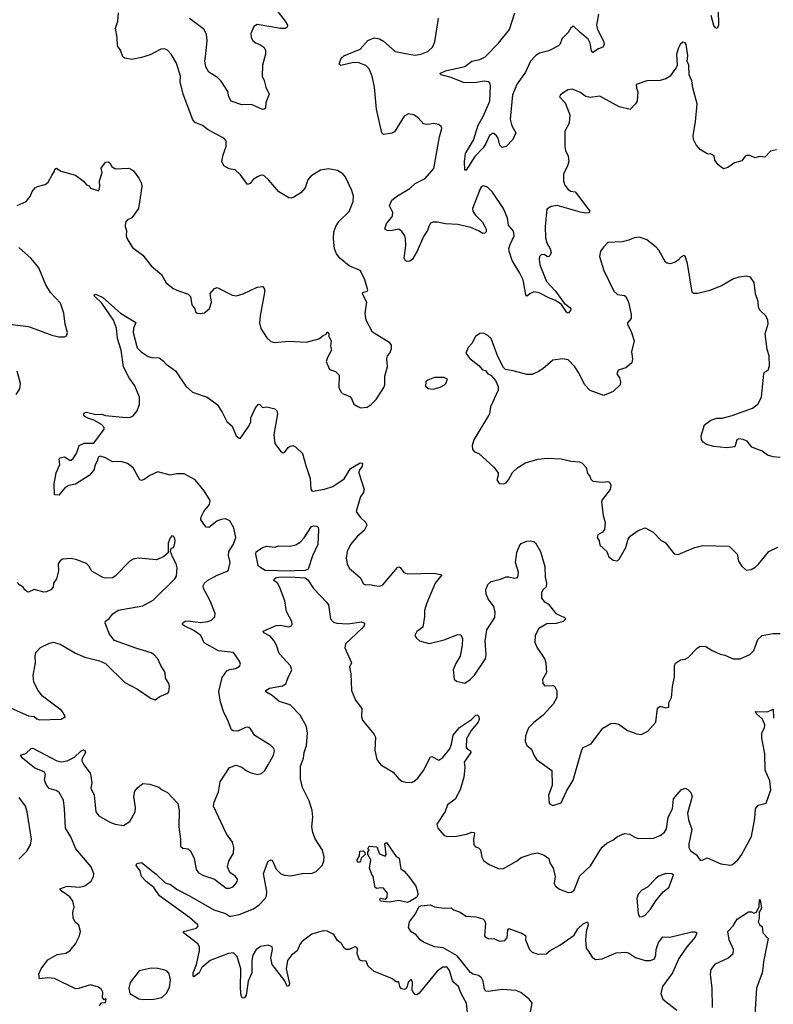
# Model space of a CAD drawing. Extents: x 2220520 to 2384350, y 721165 to 893491.
# Tile 123 of 256: x 2263331 to 2268806, y 821637 to 828785. Entities that reach past the tile are written whole.
import ezdxf

# ---------------------------------------------------------------- set-up
doc = ezdxf.new("R2010")
doc.units = 0

msp = doc.modelspace()

# ---------------------------------------------------------------- linework, layer by layer
at = {"layer": '0CON20XD'}
for points in [[(2265182, 828875), (2265260, 828775), (2265276.7, 828745), (2265275, 828730), (2265259.3, 828720.7), (2265225, 828721.2), (2265055, 828750.8), (2265032, 828735), (2265009.4, 828685), (2265012.9, 828655), (2265024.3, 828634.3), (2265045, 828616.7), (2265075.8, 828605.8), (2265105, 828586.7), (2265116.2, 828565), (2265116, 828535), (2265093.8, 828455), (2265091.4, 828375), (2265106.9, 828345), (2265118.8, 828295), (2265143.3, 828245), (2265118.8, 828185), (2265115.8, 828144.2), (2265107.5, 828135), (2265095, 828133.8), (2265015, 828170), (2264945, 828166.2), (2264867.5, 828195), (2264851.2, 828225), (2264843.6, 828263.6), (2264795, 828338.8), (2264768.8, 828365), (2264705, 828404), (2264682.1, 828442.1), (2264675.7, 828485), (2264684.2, 828535.8), (2264692.9, 828635), (2264687, 828677), (2264670, 828715), (2264565.6, 828795)], [(2263312.9, 827437.1), (2263376.7, 827465), (2263407.3, 827502.7), (2263421.7, 827538.3), (2263442.5, 827565), (2263460, 827575), (2263515, 827588.8), (2263536.7, 827605), (2263563.8, 827655), (2263582.5, 827685), (2263585, 827700), (2263597, 827707), (2263630, 827685), (2263735, 827656.2), (2263793.3, 827613.3), (2263815, 827587.5), (2263835, 827580), (2263845, 827562.5), (2263905, 827542.5), (2263912.5, 827575), (2263910, 827615), (2263930, 827675), (2263923.6, 827706.4), (2263955, 827750), (2263975, 827752.5), (2263985, 827746.7), (2264000.7, 827720.7), (2264025, 827702.5), (2264117.7, 827707.7), (2264135, 827703.3), (2264157, 827687), (2264195.9, 827635.9), (2264215.8, 827595.8), (2264218, 827575), (2264193.3, 827415), (2264145, 827347.5), (2264115, 827333.3), (2264098.8, 827315), (2264096.7, 827285), (2264106.2, 827255), (2264103.6, 827216.4), (2264111.2, 827195), (2264150.5, 827130.5), (2264224.2, 827075), (2264285, 826998), (2264360, 826935), (2264395, 826874), (2264445, 826833.8), (2264485, 826816.7), (2264553.6, 826793.6), (2264572.5, 826775), (2264581.2, 826715), (2264602.5, 826685), (2264607.5, 826665), (2264620, 826655), (2264645, 826651.2), (2264673.6, 826656.4), (2264710.7, 826689.3), (2264723.3, 826735), (2264713.6, 826796.4), (2264746.4, 826833.6), (2264765, 826840), (2264775, 826836.7), (2264875, 826786.2), (2264905, 826780), (2264955, 826794.2), (2265055, 826844), (2265098.3, 826848.3), (2265108.3, 826828.3), (2265108.8, 826805), (2265077.5, 826635), (2265074, 826585), (2265083.2, 826543.2), (2265126.2, 826475), (2265155, 826448.8), (2265181.2, 826441.2), (2265285, 826452.2), (2265415, 826444), (2265505, 826467.5), (2265535, 826492.5), (2265558.3, 826501.7), (2265565, 826520), (2265577.5, 826505), (2265577.5, 826485), (2265593, 826453), (2265590, 826415), (2265596.7, 826385), (2265566.4, 826333.6), (2265557.5, 826305), (2265582.5, 826245), (2265595, 826240), (2265625, 826230), (2265652.5, 826205), (2265650, 826115), (2265665, 826082.5), (2265675, 826072.5), (2265729.3, 826049.3), (2265742.5, 826035), (2265757.5, 825995), (2265786.4, 825976.4), (2265807, 825967), (2265855, 825973.3), (2265885, 825992.5), (2265921.7, 826028.3), (2265976.2, 826115), (2265982.5, 826135), (2265983.6, 826196.4), (2266002.5, 826265), (2265997.5, 826325), (2266002.5, 826345), (2266020, 826365), (2266032.5, 826395), (2266031.7, 826421.7), (2266019.3, 826439.3), (2265895, 826516.7), (2265848.8, 826605), (2265840.8, 826655), (2265852.5, 826735), (2265821.2, 826795), (2265823.3, 826805), (2265855, 826813.3), (2265860, 826825), (2265837.1, 826905), (2265805, 826963.8), (2265725, 826999.2), (2265657.1, 827055), (2265633.3, 827085), (2265617.5, 827125), (2265610.5, 827195), (2265612.2, 827245), (2265626.9, 827285), (2265649.8, 827320.2), (2265725, 827393.3), (2265753.8, 827465), (2265756.7, 827505), (2265743.8, 827545), (2265695, 827647.5), (2265677.3, 827667.3), (2265640.5, 827690.5), (2265575, 827702.5), (2265515, 827693.8), (2265445, 827650), (2265425, 827622.5), (2265403.8, 827565), (2265372.7, 827527.3), (2265323, 827497), (2265305, 827490.8), (2265285, 827492.5), (2265213.8, 827535), (2265140.9, 827620.9), (2265103.9, 827653.9), (2265085, 827656.7), (2265057.5, 827645), (2265026.7, 827625), (2265005, 827596.7), (2264985, 827590), (2264935, 827658), (2264895.6, 827695.6), (2264853, 827703), (2264815, 827723.8), (2264800, 827755), (2264808, 827805), (2264830, 827865), (2264831.2, 827905), (2264815, 827926.2), (2264748.6, 827958.6), (2264700, 827985), (2264658.3, 828018.3), (2264605, 828040), (2264587.9, 828057.9), (2264519.2, 828245), (2264497.5, 828335), (2264498.1, 828375), (2264469.7, 828469.7), (2264431.2, 828535), (2264405, 828563.3), (2264383.6, 828573.6), (2264355, 828571.2), (2264278.8, 828531.2), (2264215, 828510), (2264145, 828495.8), (2264095, 828506), (2264081.2, 828515), (2264062.5, 828565), (2264040.8, 828595), (2264039.2, 828655), (2264026.2, 828725), (2264044.3, 828775.7), (2264049.5, 828835)], [(2267535.5, 828824.5), (2267522.5, 828745), (2267529.1, 828715), (2267574.6, 828625), (2267576.9, 828603.1), (2267568, 828585), (2267535, 828574.5), (2267495, 828547.5), (2267485, 828558.8), (2267476.1, 828615), (2267461.8, 828645), (2267402, 828692), (2267355, 828738.8), (2267335, 828726), (2267315, 828692.5), (2267271.5, 828648.5), (2267255.6, 828605), (2267244.3, 828595), (2267175, 828560), (2267107.6, 828542.4), (2267080.8, 828525), (2267042, 828485), (2267005.7, 828405), (2266945, 828319.2), (2266911, 828239), (2266894.2, 828064.2), (2266906.7, 828015), (2266934.4, 827965), (2266913.1, 827915), (2266865, 827864.6), (2266835, 827857.7), (2266820.3, 827875), (2266806.2, 827925), (2266795, 827942.5), (2266775, 827959.2), (2266765, 827960), (2266745, 827944.3), (2266717, 827887), (2266698.5, 827855), (2266638.7, 827791.3), (2266575, 827692.9), (2266564, 827694), (2266563.5, 827755), (2266570.9, 827815), (2266628.1, 827911.9), (2266661.3, 828018.7), (2266698.2, 828081.8), (2266746.4, 828193.6), (2266752.3, 828305), (2266745.9, 828325.9), (2266733.3, 828335), (2266705, 828340), (2266635, 828326.1), (2266555, 828329.5), (2266465, 828366.8), (2266392.5, 828385), (2266382.5, 828395), (2266425, 828414.4), (2266565, 828444.4), (2266615.5, 828484.5), (2266675, 828495.7), (2266713.8, 828516.2), (2266810, 828615), (2266889.4, 828715), (2266927.1, 828835)], [(2268405.4, 828855.4), (2268406.9, 828745), (2268398.3, 828721.7), (2268385, 828727.5), (2268375, 828743.3), (2268354.3, 828815)], [(2268076.7, 828405), (2268056.7, 828375), (2268025, 828356.2), (2267985, 828344), (2267887.3, 828342.7), (2267810, 828315), (2267811.7, 828288.3), (2267823, 828263), (2267816, 828195), (2267805.6, 828174.4), (2267765, 828133.3), (2267685, 828153.1), (2267545, 828231.2), (2267475, 828220), (2267445, 828228.8), (2267399.7, 828259.7), (2267345, 828282), (2267314.3, 828275.7), (2267260.7, 828239.3), (2267252.5, 828225), (2267292.9, 828182.9), (2267328, 828095), (2267322, 828035), (2267291.4, 827975), (2267291.2, 827861.2), (2267295.9, 827835.9), (2267315.8, 827795), (2267320, 827755), (2267312, 827725), (2267281.9, 827665), (2267281.9, 827615), (2267292.2, 827585), (2267315, 827552.2), (2267335, 827540), (2267366.2, 827535), (2267390.6, 827505), (2267472.5, 827395), (2267465, 827382.2), (2267445, 827380), (2267405, 827387.7), (2267235, 827435.6), (2267191.3, 827428.7), (2267161.1, 827408.9), (2267148.1, 827285), (2267151.2, 827201.2), (2267160, 827165), (2267185, 827122.5), (2267192, 827095), (2267185.8, 827075), (2267175, 827066), (2267165, 827064.2), (2267141.4, 827081.4), (2267120.6, 827079.4), (2267107.8, 827065), (2267105.4, 827045), (2267109.6, 827005), (2267158.5, 826885), (2267223.3, 826815), (2267287, 826727), (2267328, 826695), (2267336, 826685), (2267333.8, 826675), (2267316.1, 826653.9), (2267305, 826658.8), (2267267.5, 826717.5), (2267250.3, 826730.3), (2267219.7, 826749.7), (2267185, 826760), (2267105, 826801.2), (2267065, 826808.5), (2267036, 826795), (2267015, 826777.5), (2267008.3, 826788.3), (2266987.6, 826897.6), (2266965.6, 826945), (2266908.2, 827038.2), (2266886.7, 827105), (2266884.4, 827125), (2266894.2, 827154.2), (2266923.9, 827215), (2266918.9, 827248.9), (2266882.7, 827292.7), (2266875.3, 827345.3), (2266845, 827415.8), (2266765, 827534), (2266730.5, 827570.5), (2266701.7, 827578.3), (2266686.4, 827573.6), (2266677.7, 827562.3), (2266620, 827415), (2266623.3, 827395), (2266639.5, 827369.5), (2266692.5, 827315), (2266710, 827285), (2266720, 827265), (2266720, 827245), (2266710, 827235), (2266695, 827232.5), (2266663.6, 827253.6), (2266607.5, 827277.5), (2266515, 827298.1), (2266423.2, 827303.2), (2266365, 827316), (2266335, 827316.2), (2266315, 827307.5), (2266304.2, 827285), (2266294.3, 827255), (2266265, 827211.2), (2266218.8, 827105), (2266185, 827046.7), (2266165, 827032), (2266145, 827028.8), (2266133.3, 827035), (2266122.9, 827052.9), (2266136.9, 827145), (2266133.1, 827195), (2266128.6, 827215), (2266107.6, 827247.6), (2266085, 827264.2), (2266025, 827251.4), (2266000, 827255), (2265983.3, 827265), (2265995.6, 827305), (2266035, 827350.8), (2266040.5, 827365), (2266040.6, 827385), (2266016.7, 827435), (2266034.7, 827475.3), (2266075, 827507.3), (2266165, 827560.8), (2266205, 827595.4), (2266276.4, 827633.6), (2266340.8, 827705), (2266381.2, 827935), (2266398.8, 827995), (2266395, 828007.5), (2266375, 828023.3), (2266335, 828031.2), (2266314, 828026), (2266285, 828024.2), (2266265, 828030), (2266225, 828073.8), (2266195, 828094), (2266155, 828103.1), (2266124.4, 828085), (2266055, 827972), (2266035, 827960.8), (2265972.9, 827952.9), (2265962.9, 827965), (2265922, 828135), (2265909.4, 828295), (2265890.8, 828375), (2265869.7, 828429.7), (2265845, 828452), (2265795, 828471.4), (2265755, 828474.2), (2265665, 828453.3), (2265653, 828463), (2265666.7, 828505), (2265685, 828523.3), (2265805, 828572.5), (2265861.2, 828635), (2265905, 828652.9), (2265945, 828645.7), (2265975, 828628.6), (2266057.5, 828555), (2266173, 828533), (2266205, 828527.5), (2266245, 828534.3), (2266296.2, 828555), (2266330, 828585), (2266347.1, 828625), (2266373.3, 828796.7)], [(2268828.3, 827841.7), (2268785, 827830), (2268745, 827787.5), (2268705, 827792.5), (2268675, 827782.5), (2268635, 827800), (2268615, 827800), (2268602.5, 827795), (2268578.3, 827761.7), (2268525, 827746.7), (2268475, 827712.5), (2268445, 827702.5), (2268405, 827732.5), (2268382.5, 827765), (2268376.4, 827796.4), (2268355, 827810), (2268325, 827812.5), (2268275, 827842.5), (2268246.4, 827876.4), (2268226.2, 827915), (2268224.2, 827945), (2268242, 828045), (2268252.5, 828175), (2268221.3, 828291.3), (2268215, 828342.5), (2268194.2, 828385), (2268191.2, 828455), (2268180, 828485), (2268186, 828525), (2268173.3, 828605), (2268165, 828616.7), (2268148.3, 828621.7), (2268130, 828605), (2268118.3, 828581.7), (2268103.8, 828535), (2268106.7, 828455), (2268101.2, 828435), (2268076.7, 828405)], [(2268855, 825606.7), (2268805, 825611.2), (2268765, 825624), (2268725, 825653.8), (2268651.2, 825681.2), (2268616.6, 825726.6), (2268588.3, 825738.3), (2268555, 825742), (2268540, 825735), (2268525.9, 825684.1), (2268465, 825676.2), (2268375, 825685.6), (2268320.7, 825700.7), (2268298, 825715), (2268284.3, 825734.3), (2268282, 825765), (2268306.1, 825843.9), (2268351.7, 825878.3), (2268395, 825892.5), (2268435, 825892.5), (2268507.3, 825912.7), (2268655.6, 825964.4), (2268694.3, 825995), (2268720.6, 826045), (2268736.2, 826215), (2268742.7, 826227.3), (2268769.4, 826240.6), (2268778.3, 826271.7), (2268775.5, 826345), (2268762, 826392), (2268746.4, 826505), (2268767.7, 826577.7), (2268767.1, 826605), (2268752.5, 826635), (2268710.8, 826675), (2268699.2, 826695), (2268695, 826740), (2268676.7, 826795), (2268666.4, 826876.4), (2268640, 826915), (2268615, 826922.5), (2268555, 826916.7), (2268516.4, 826903.6), (2268433.9, 826856.1), (2268345, 826818.8), (2268257, 826797), (2268227, 826797), (2268217, 826807), (2268183.8, 827015), (2268165, 827067.5), (2268155, 827072.5), (2268135, 827062.5), (2268115, 827040), (2268087.7, 827022.3), (2268055, 827013.3), (2268035, 827016.7), (2268023.9, 827023.9), (2267975, 827113.3), (2267955, 827133.8), (2267887, 827187), (2267833, 827207), (2267795, 827202.5), (2267755.8, 827184.2), (2267707.7, 827172.3), (2267603, 827167), (2267573.9, 827136.1), (2267550, 827105), (2267544, 827065), (2267574.2, 826965), (2267646.7, 826815), (2267675, 826790), (2267725, 826783.3), (2267735, 826776.7), (2267753.3, 826735), (2267773.3, 826645), (2267773, 826617), (2267746.7, 826585), (2267746.2, 826575), (2267776, 826515), (2267795.7, 826455), (2267776, 826375), (2267784.2, 826324.2), (2267779.2, 826295), (2267735, 826258), (2267678.3, 826241.7), (2267670, 826215), (2267688.8, 826185), (2267696.2, 826155), (2267693.3, 826135), (2267642.5, 826085), (2267575, 826056.7), (2267475, 826093.3), (2267435, 826136.7), (2267395.7, 826215.7), (2267364.1, 826264.1), (2267315, 826316.7), (2267275, 826323.3), (2267205, 826313.3), (2267130.5, 826249.5), (2267099.5, 826230.5), (2267055, 826210), (2267015, 826208.8), (2266915, 826236.7), (2266860, 826245), (2266845, 826260), (2266805, 826340), (2266755, 826470), (2266733, 826493), (2266699.3, 826509.3), (2266675, 826507.5), (2266642.5, 826485), (2266616.1, 826433.9), (2266590, 826405), (2266573.3, 826365), (2266600, 826325), (2266667.5, 826275), (2266693.6, 826243.6), (2266715, 826237.5), (2266732.5, 826215), (2266753.9, 826203.9), (2266787.5, 826165), (2266807, 826123), (2266806.7, 826095), (2266752.5, 825975), (2266743.8, 825925), (2266630, 825735), (2266617, 825693), (2266620, 825665), (2266635, 825647.5), (2266667.5, 825635), (2266775, 825537.5), (2266806.7, 825495), (2266807.5, 825475), (2266797.5, 825445), (2266815, 825417.5), (2266845, 825416.7), (2266865, 825423.3), (2266883.3, 825445), (2266910.9, 825499.1), (2266950, 825535), (2267005, 825567.1), (2267095.8, 825594.2), (2267165, 825602.5), (2267265, 825598), (2267335, 825581.2), (2267396.4, 825576.4), (2267415, 825567.5), (2267447.5, 825535), (2267455, 825490), (2267472.5, 825472.5), (2267479.3, 825449.3), (2267495, 825433.8), (2267565, 825426.7), (2267605, 825432.5), (2267615, 825427.5), (2267626.2, 825405), (2267620, 825375), (2267561.7, 825298.3), (2267557.5, 825285), (2267570, 825185), (2267583.3, 825135), (2267580, 825085), (2267566.1, 825063.9), (2267530, 825045), (2267527.5, 825025), (2267541.7, 825001.7), (2267545, 824970), (2267597.5, 824925), (2267610, 824885), (2267642.3, 824862.3), (2267673, 824857), (2267685, 824867.5), (2267735, 824952.5), (2267752.5, 825015), (2267765, 825036.2), (2267824.3, 825075.7), (2267875, 825096), (2267933.6, 825063.6), (2267992.5, 825005), (2268019.5, 824989.5), (2268085, 824907.5), (2268115, 824902.5), (2268166.2, 824923.8), (2268235, 824952.5), (2268295, 824967.1), (2268485, 824964), (2268542.5, 824905), (2268552.5, 824855), (2268577, 824817), (2268608.3, 824788.3)], [(2263275, 826572), (2263395, 826558.8), (2263565, 826496.2), (2263615, 826483.8), (2263655, 826482.5), (2263670, 826490), (2263677.5, 826515), (2263660, 826575), (2263650.8, 826655), (2263627.8, 826727.8), (2263555, 826804), (2263520.9, 826860.9), (2263470, 826985), (2263415, 827050.6), (2263325, 827132)], [(2263985, 822960), (2264025, 822943.6), (2264085, 822935.7), (2264131.4, 822965), (2264170.6, 823035), (2264172.9, 823065), (2264159.2, 823145), (2264168, 823185), (2264188.8, 823211.2), (2264225, 823240), (2264275, 823234), (2264342.7, 823212.7), (2264365, 823193.3), (2264403.6, 823173.6), (2264480, 823095), (2264490, 823045), (2264488, 822925), (2264500, 822835), (2264500, 822785), (2264515, 822770), (2264555, 822766.2), (2264570.9, 822750.9), (2264599.2, 822695), (2264613.5, 822615), (2264630.7, 822590.7), (2264665, 822571.9), (2264746.4, 822546.4), (2264831.2, 822481.2), (2264855, 822479.2), (2264880.9, 822489.1), (2264910, 822525), (2264913.8, 822545), (2264896.4, 822566.4), (2264858, 822595), (2264840, 822635), (2264850.6, 822675), (2264885, 822733.3), (2264887.5, 822775), (2264877.5, 822815), (2264832.9, 822875), (2264738.8, 823075), (2264743.8, 823105), (2264775, 823180), (2264788.3, 823251.7), (2264855, 823356.7), (2264903, 823373), (2264945, 823358.8), (2264975, 823334), (2265005, 823320), (2265055, 823306.2), (2265087, 823313), (2265111.2, 823335), (2265135.5, 823374.5), (2265175.6, 823445), (2265182.5, 823475), (2265176, 823495), (2265156.2, 823515), (2265039.1, 823589.1), (2265007.3, 823637.3), (2264995, 823646.7), (2264975, 823648), (2264915, 823619.5), (2264881.7, 823621.7), (2264868.6, 823628.6), (2264841.4, 823705), (2264814.6, 823754.6), (2264790.2, 823830.2), (2264777.6, 823907.6), (2264801.3, 824008.7), (2264835, 824056.9), (2264855, 824067.1), (2264897.5, 824075), (2264928.6, 824091.4), (2264933.8, 824106.2), (2264927.9, 824127.9), (2264885, 824190), (2264774.2, 824204.2), (2264670.1, 824260.1), (2264645.7, 824315.7), (2264595, 824350.6), (2264526, 824385), (2264513.3, 824395), (2264513.3, 824405), (2264532.4, 824417.6), (2264555, 824421.5), (2264645, 824409.3), (2264697.5, 824415), (2264723.8, 824425), (2264748.8, 824451.2), (2264752, 824475), (2264714.4, 824565), (2264666.9, 824655), (2264662.9, 824675), (2264672.9, 824695), (2264695.4, 824714.6), (2264765, 824752.2), (2264844.2, 824785), (2264860, 824845), (2264847.8, 824895), (2264849.4, 824925), (2264885, 824977.5), (2264900, 825025), (2264886.2, 825096.2), (2264857.6, 825147.6), (2264825, 825160.6), (2264795, 825157.8), (2264763.8, 825145), (2264705, 825099.2), (2264685, 825101.2), (2264675, 825112), (2264647.1, 825155), (2264648.9, 825175), (2264668.9, 825215), (2264709.4, 825265), (2264715.7, 825295), (2264670, 825365), (2264605, 825445.8), (2264525, 825487.5), (2264471.2, 825488.8), (2264425, 825478.8), (2264335, 825503.3), (2264275, 825476), (2264235, 825446), (2264215, 825440), (2264204.4, 825444.4), (2264155, 825532.5), (2264115, 825562.5), (2264065, 825578.8), (2264005, 825574.3), (2263954.2, 825605), (2263915, 825616.2), (2263899.6, 825610.4), (2263896.9, 825586.9), (2263878.3, 825551.7), (2263868.3, 825515), (2263835, 825475.2), (2263735, 825413), (2263687.3, 825402.7), (2263660.5, 825389.5), (2263615, 825333.8), (2263583.8, 825335), (2263580, 825415), (2263596.4, 825495), (2263621.8, 825555), (2263617.3, 825595), (2263622.9, 825605), (2263655, 825610.5), (2263695, 825587.5), (2263705, 825587.5), (2263720.2, 825599.8), (2263743.5, 825635), (2263762.3, 825695), (2263799.8, 825710.2), (2263869, 825711), (2263945, 825813.3), (2263944.4, 825825), (2263925.8, 825845.8), (2263868.9, 825878.9), (2263825, 825891.9), (2263805, 825904.2), (2263796.2, 825915), (2263800, 825930), (2263815, 825937.1), (2263885, 825920), (2263925, 825921.4), (2263955, 825911.5), (2264105, 825898.1), (2264135, 825900.8), (2264155, 825908.8), (2264184.3, 825945.7), (2264201.4, 825995), (2264201.4, 826045), (2264168.3, 826128.3), (2264126.9, 826185), (2264085.4, 826265), (2264068.7, 826385), (2264041.8, 826471.8), (2264033.4, 826545), (2264012.8, 826602.8), (2263927.7, 826727.7), (2263876.7, 826775), (2263871.7, 826788.3), (2263885, 826793.8), (2263935, 826767.5), (2264063.9, 826653.9), (2264175, 826586.7), (2264157.5, 826545), (2264155.6, 826515), (2264185, 826404), (2264214.2, 826375), (2264265, 826340), (2264291.7, 826331.7), (2264345, 826330), (2264375, 826306.2), (2264395, 826283.8), (2264463.3, 826235), (2264536.7, 826125), (2264585, 826080), (2264692.5, 826045), (2264765, 825992), (2264802, 825935), (2264835, 825867.5), (2264874.1, 825834.1), (2264903.8, 825765), (2264925, 825746.7), (2264935, 825747.5), (2264996.4, 825833.6), (2265009.2, 825865), (2265011.2, 825895), (2265043.6, 825966.4), (2265065, 825993.3), (2265075, 825992.5), (2265095, 825968.8), (2265126, 825974), (2265185, 825959.4), (2265198.5, 825945), (2265203.6, 825925), (2265177.8, 825775), (2265185, 825708.8), (2265225, 825653.8), (2265245, 825640), (2265258, 825645), (2265280.4, 825679.6), (2265295, 825690), (2265315, 825693.3), (2265334.6, 825684.6), (2265385.6, 825635), (2265409.3, 825549.3), (2265440.6, 825455), (2265446.1, 825376.1), (2265453.8, 825363.8), (2265463.6, 825363.6), (2265545, 825377.1), (2265605, 825395.6), (2265687.9, 825452.1), (2265735, 825525.8), (2265805, 825568), (2265822.5, 825565), (2265819.2, 825545), (2265798.3, 825511.7), (2265795.6, 825495), (2265833.3, 825375), (2265825, 825346.7), (2265807, 825323), (2265775.8, 825215), (2265803.8, 825173.8), (2265846.2, 825135), (2265852, 825115), (2265834.3, 825075.7), (2265785, 825035.8), (2265733.1, 824975), (2265710, 824925), (2265703.1, 824875), (2265710.8, 824835), (2265725, 824803.3), (2265805, 824736.2), (2265829.3, 824689.3), (2265845, 824681.9), (2265875, 824685.8), (2265908.6, 824678.6), (2265945, 824673.8), (2265968.8, 824681.2), (2266075, 824808.8), (2266085, 824813.8), (2266095, 824808.8), (2266121.6, 824771.6), (2266145, 824761.5), (2266345, 824766.5), (2266397.5, 824755), (2266348.8, 824695), (2266287.5, 824545), (2266271.2, 824495), (2266271.7, 824451.7), (2266258.8, 824375), (2266215, 824343.8), (2266201.2, 824315), (2266213.3, 824295), (2266236.4, 824276.4), (2266305, 824256.7), (2266415, 824283.3), (2266515, 824322.5), (2266535, 824320), (2266547, 824293), (2266546.7, 824245), (2266530, 824165), (2266498.3, 824111.7), (2266481.2, 824065), (2266487, 823997), (2266503.6, 823983.6), (2266565, 823967.5), (2266604.1, 823995.9), (2266634.3, 824025.7), (2266715.8, 824145), (2266719.2, 824175), (2266712.5, 824275), (2266724, 824355), (2266782.5, 824445), (2266785.7, 824485), (2266775.8, 824525), (2266735, 824580), (2266720, 824615), (2266718, 824645), (2266731.2, 824685), (2266755, 824706.7), (2266825, 824723.3), (2266865, 824740), (2266885, 824741.2), (2266925, 824731.4), (2266948.8, 824735), (2266955.4, 824775), (2266933.3, 824845), (2266943.8, 824916.2), (2266961.2, 824965), (2266975, 824981.8), (2267015, 824998.9), (2267045, 825002), (2267065, 824996.7), (2267077.3, 824987.3), (2267115, 824924.2), (2267146.7, 824815), (2267147.4, 824737.4), (2267159.2, 824695), (2267155, 824667.5), (2267132.5, 824645), (2267122.5, 824625), (2267122.5, 824585), (2267140.7, 824560.7), (2267170, 824545), (2267226.7, 824475), (2267290, 824445), (2267297.5, 824435), (2267280, 824415), (2267227.3, 824402.7), (2267161.7, 824398.3), (2267103.3, 824365), (2267076.2, 824315), (2267073.8, 824265), (2267091.2, 824225), (2267145, 824142.5), (2267153, 824117), (2267157.5, 824045), (2267130, 823995), (2267132.5, 823965), (2267145, 823950), (2267205, 823952.5), (2267216.4, 823946.4), (2267233, 823913), (2267233.8, 823865), (2267206.2, 823815), (2267133.3, 823735), (2267065, 823682.5), (2267028.6, 823645), (2267005.7, 823585), (2267004.4, 823545), (2267015, 823516.2), (2267048.8, 823488.8), (2267066.2, 823445), (2267086.7, 823415), (2267198, 823335), (2267198.8, 823225), (2267173.8, 823155), (2267177.5, 823095), (2267205, 823080), (2267265, 823100), (2267303.8, 823185), (2267350.8, 823265), (2267415.6, 823485), (2267425, 823500.8), (2267481.7, 823528.3), (2267567.9, 823642.1), (2267625, 823676.2), (2267655, 823678), (2267685, 823668), (2267745.8, 823625.8), (2267815, 823600), (2267845, 823596.7), (2267895, 823620), (2267953.8, 823685), (2267965, 823787.5), (2267985, 823802.5), (2268025, 823790), (2268047, 823793), (2268047.5, 823825), (2268066.4, 823863.6), (2268070, 823885), (2268073.8, 823945), (2268089.2, 824015), (2268089.2, 824095), (2268095.9, 824114.1), (2268133, 824137), (2268165, 824142.9), (2268188, 824155), (2268255, 824224), (2268275, 824236), (2268315.8, 824235.8), (2268362.5, 824205), (2268419.5, 824179.5), (2268455, 824172.5), (2268514.3, 824144.3), (2268565, 824146), (2268635, 824177.5), (2268665.5, 824204.5), (2268693.1, 824285), (2268725, 824313.3), (2268805, 824329.5), (2268855, 824330)], [(2263305, 826063.3), (2263331.2, 826105), (2263337.1, 826145), (2263313, 826233)], [(2266335, 826103.3), (2266385, 826116.7), (2266416.1, 826133.9), (2266427.5, 826145), (2266440, 826175), (2266415, 826187.5), (2266345, 826186.7), (2266295, 826167.5), (2266282.5, 826155), (2266280, 826125), (2266298.3, 826108.3), (2266335, 826103.3)], [(2265295, 824780.7), (2265115, 824786.3), (2265075, 824810.3), (2265063.8, 824823.8), (2265045.8, 824905), (2265048.8, 824921.2), (2265095, 824953.3), (2265127, 824963), (2265183.6, 824956.4), (2265213.4, 824966.6), (2265295, 824962.9), (2265337.1, 824972.9), (2265368.2, 824991.8), (2265396.9, 825023.1), (2265450, 825105), (2265465, 825111), (2265489, 825109), (2265499, 825099), (2265501.2, 825085), (2265497.9, 824975), (2265458, 824892), (2265427.7, 824795), (2265405, 824786.8), (2265325, 824784.8), (2265295, 824780.7)], [(2263333.3, 823756.7), (2263395, 823730.8), (2263435, 823726.2), (2263455, 823708.8), (2263475, 823701.2), (2263633, 823707), (2263660, 823725), (2263646.7, 823755), (2263631.7, 823771.7), (2263496, 823875), (2263464.2, 823915), (2263432.5, 823975), (2263429.2, 824025), (2263446, 824115), (2263442.9, 824165), (2263448.8, 824191.2), (2263483, 824227), (2263542.7, 824257.3), (2263574.1, 824265.9), (2263625, 824252), (2263735, 824186.2), (2263805, 824158), (2263910.9, 824130.9), (2263955, 824111.2), (2264095, 823973.3), (2264187.5, 823925), (2264286.4, 823856.4), (2264315, 823846.7), (2264349.5, 823870.5), (2264406.7, 823895), (2264414.1, 823905.9), (2264418.6, 823945), (2264414, 823965), (2264391.2, 824005), (2264388.8, 824045), (2264355, 824097.5), (2264333.3, 824145), (2264305, 824176.7), (2264285, 824188.8), (2264175, 824221.9), (2264019.1, 824279.1), (2263983.3, 824325), (2263951.6, 824405), (2263955, 824418.9), (2263981.8, 824438.2), (2264007.4, 824472.6), (2264045, 824499.4), (2264225, 824530), (2264299.7, 824570.3), (2264458, 824725), (2264469.2, 824745), (2264474, 824805), (2264468, 824835), (2264440, 824885), (2264427.5, 824925), (2264430, 824945), (2264445, 824952.5), (2264455, 824970), (2264460, 825005), (2264455.6, 825025.6), (2264445, 825036.7), (2264435, 825037.5), (2264423, 825023), (2264408.8, 824985), (2264410, 824915), (2264374.4, 824885.6), (2264325.6, 824864.4), (2264195, 824875.6), (2264155, 824869.4), (2264133.9, 824856.1), (2264024.4, 824745.6), (2264005, 824734), (2263955, 824730), (2263935, 824734.4), (2263855, 824782), (2263836.2, 824815), (2263815, 824836.2), (2263745, 824863.8), (2263703.6, 824873.6), (2263642.3, 824867.7), (2263625, 824857.5), (2263611.2, 824835), (2263612, 824785), (2263598, 824725), (2263576.2, 824695), (2263573.3, 824665), (2263557.5, 824645), (2263525, 824631.2), (2263505, 824630), (2263435, 824647.5), (2263395, 824630), (2263385, 824632.5), (2263367.5, 824645), (2263356.4, 824666.4), (2263330.7, 824680.7), (2263315, 824700)], [(2268608.3, 824788.3), (2268645, 824793.3), (2268675, 824810), (2268697.7, 824832.3), (2268773.3, 824925), (2268840, 824955)], [(2265145, 823931.8), (2265239.8, 823950.2), (2265265, 823963.5), (2265280.3, 824009.7), (2265308.5, 824065), (2265297.5, 824095), (2265216.5, 824185), (2265196.2, 824245), (2265177.3, 824277.3), (2265150.2, 824310.2), (2265103.8, 824335), (2265098.8, 824345), (2265195, 824388), (2265225, 824390), (2265285, 824376.4), (2265305, 824384.4), (2265310.4, 824395), (2265308.5, 824415), (2265269, 824489), (2265257, 824565), (2265223.5, 824655), (2265205, 824692.5), (2265178, 824715), (2265180.8, 824725), (2265195, 824735.3), (2265212, 824738), (2265295, 824740.3), (2265405, 824732.4), (2265425, 824717.8), (2265465, 824656.9), (2265562.5, 824555), (2265573.6, 824536.4), (2265589.4, 824435), (2265611.1, 824411.1), (2265635, 824403.3), (2265715, 824398.5), (2265814, 824414), (2265836.7, 824405), (2265834, 824385), (2265816.9, 824365), (2265697.5, 824255), (2265692.5, 824225), (2265742.5, 824115), (2265726.7, 824085), (2265735.8, 824035.8), (2265741.9, 823915), (2265769.4, 823845), (2265816, 823785), (2265813.8, 823725), (2265820.5, 823700.5), (2265906.8, 823596.8), (2265915, 823577.5), (2265910.9, 823480.9), (2265926, 823415), (2265954.4, 823374.4), (2266045, 823322.9), (2266085, 823274), (2266107.3, 823257.3), (2266135, 823248.8), (2266175, 823246.7), (2266195, 823253.8), (2266222.4, 823277.6), (2266264.6, 823335.4), (2266315, 823433.3), (2266325, 823436.7), (2266375, 823410), (2266405, 823428.6), (2266455, 823492.5), (2266467.7, 823525), (2266480.2, 823589.8), (2266525, 823647.2), (2266614.2, 823705.8), (2266645, 823735.6), (2266655, 823739.2), (2266666.1, 823726.1), (2266669.2, 823705), (2266661.2, 823685), (2266610.4, 823625), (2266577.7, 823565), (2266573.9, 823503.9), (2266585, 823488.6), (2266606.7, 823476.7), (2266609.2, 823465), (2266560.6, 823395), (2266565.6, 823355), (2266557.1, 823285), (2266531.9, 823195), (2266495, 823127.1), (2266438.8, 823085), (2266422.4, 823037.6), (2266362.5, 822945), (2266368, 822915), (2266413.3, 822865), (2266434.1, 822854.1), (2266505, 822858), (2266577.9, 822872.1), (2266615, 822885.8), (2266633.3, 822883.3), (2266636.2, 822875), (2266626.7, 822835), (2266630, 822795), (2266641.2, 822781.2), (2266663.6, 822773.6), (2266678, 822758), (2266688.8, 822705), (2266701.2, 822681.2), (2266741.7, 822651.7), (2266815, 822620.8), (2266846.6, 822623.4), (2266941.2, 822675), (2266975, 822702), (2267055, 822730), (2267095.7, 822735.7), (2267140.7, 822720.7), (2267174.2, 822695), (2267183.3, 822665), (2267206.4, 822625), (2267220.9, 822565), (2267214.4, 822515), (2267223.6, 822493.6), (2267253.2, 822473.2), (2267315, 822448.8), (2267338.8, 822451.2), (2267360, 822465), (2267400.3, 822569.7), (2267477.8, 822642.2), (2267560, 822775), (2267596.7, 822806.7), (2267640.9, 822829.1), (2267675, 822855.8), (2267725, 822876.2), (2267762.3, 822872.3), (2267799.3, 822849.3), (2267825, 822841.2), (2267935, 822843.8), (2267985, 822862), (2268014.4, 822885.6), (2268029.7, 822910.3), (2268043.1, 822995), (2268074.3, 823055.7), (2268080.9, 823129.1), (2268136.1, 823193.9), (2268165, 823206.2), (2268185, 823196.7), (2268205.8, 823175.8), (2268216.2, 823145), (2268181.9, 823025), (2268189.4, 822975), (2268214.4, 822905), (2268191.2, 822801.2), (2268192, 822775), (2268205, 822750), (2268245, 822723.8), (2268275, 822683.3), (2268285, 822680), (2268325, 822700), (2268425, 822656.2), (2268495, 822648), (2268508.6, 822651.4), (2268548, 822685), (2268573.2, 822716.8), (2268604.2, 822775), (2268646.9, 822855), (2268671.9, 822985), (2268676.7, 823055), (2268696.4, 823083.6), (2268755, 823097.5), (2268789.2, 823195), (2268779.8, 823259.8), (2268746.9, 823336.9), (2268743.4, 823455), (2268721.6, 823568.4), (2268722.4, 823607.6), (2268741.5, 823645), (2268743.6, 823665), (2268727.3, 823707.3), (2268682.9, 823745), (2268676.4, 823763.6), (2268765, 823760), (2268805, 823780), (2268807.7, 823715)], [(2266585.5, 821555.5), (2266576.2, 821645), (2266538.1, 821715), (2266520, 821765), (2266485, 821794.2), (2266475, 821810), (2266453.2, 821883.2), (2266436.8, 821906.8), (2266405, 821907.1), (2266365, 821877.5), (2266232.6, 821717.4), (2266215, 821705.8), (2266205, 821707.5), (2266188.6, 821725), (2266182.7, 821742.7), (2266184, 821795), (2266175, 821818.8), (2266153, 821797), (2266146, 821765), (2266135, 821748.8), (2266125, 821744), (2266105, 821750), (2266093.8, 821765), (2266085, 821800), (2266065, 821800), (2266033.3, 821825), (2265905, 821875.6), (2265862.8, 821912.8), (2265849.2, 821949.2), (2265815, 821952), (2265800, 821960), (2265781.9, 822005), (2265784, 822035), (2265779.5, 822049.5), (2265765, 822054), (2265725, 822034.2), (2265702.5, 822035), (2265687.5, 822045), (2265669.3, 822079.3), (2265640.9, 822100.9), (2265613.8, 822143.8), (2265565, 822168.5), (2265535, 822171.1), (2265452.5, 822145), (2265385, 822094.4), (2265369.1, 822075), (2265346.9, 822025), (2265305, 821994.5), (2265276.8, 821955), (2265267.5, 821895), (2265290, 821785), (2265285, 821770), (2265275, 821766.7), (2265258.2, 821808.2), (2265165.4, 821925.4), (2265154.6, 821975), (2265167.7, 822035), (2265164.5, 822054.5), (2265135, 822065.3), (2265082.9, 822057.1), (2265049.6, 822035), (2265025, 821994), (2265017.3, 821955), (2265018.4, 821865), (2264990, 821805), (2264975, 821703.3), (2264965, 821683.8), (2264950.5, 821680.5), (2264939.1, 821699.1), (2264934.7, 821754.7), (2264936.7, 821895), (2264910.4, 821985), (2264885, 822010), (2264846.6, 822006.6), (2264714, 821956), (2264654.7, 821905.3), (2264635, 821864.5), (2264595, 821836.7), (2264590.5, 821840.5), (2264590.6, 821865), (2264614.4, 821925), (2264636.9, 822025), (2264637.3, 822055), (2264624.4, 822075), (2264520, 822155), (2264520, 822165), (2264615, 822190.8), (2264628, 822205), (2264626, 822215), (2264565, 822267.1), (2264345.6, 822425), (2264304.3, 822485), (2264249.3, 822529.3), (2264216, 822565), (2264206.2, 822605), (2264176.7, 822645), (2264181.7, 822658.3), (2264215, 822665.8), (2264322.8, 822582.8), (2264387.7, 822517.7), (2264426.7, 822506.7), (2264475, 822469.5), (2264565, 822425.4), (2264742, 822322), (2264826.3, 822296.3), (2264855, 822278), (2264865, 822278), (2264925, 822287.8), (2265029.8, 822330.2), (2265071.5, 822358.5), (2265115, 822404), (2265124.4, 822425), (2265126.5, 822455), (2265103, 822587), (2265135, 822676.7), (2265155, 822686.7), (2265165, 822682.5), (2265195, 822617.5), (2265227.5, 822585), (2265255, 822573.8), (2265299.5, 822570.5), (2265382.7, 822587.3), (2265455, 822589.2), (2265485, 822600), (2265528.8, 822645), (2265541.2, 822675), (2265544, 822706), (2265530, 822755), (2265478.6, 822838.6), (2265460, 822885), (2265453.5, 822925), (2265460.5, 822995), (2265456.5, 823045), (2265434.4, 823115), (2265385, 823211.2), (2265370, 823275), (2265370, 823365), (2265392.2, 823425), (2265397.1, 823465), (2265414.2, 823515), (2265422.5, 823605), (2265415.3, 823655), (2265367.5, 823735), (2265295, 823811.9), (2265216.2, 823836.2), (2265165, 823878.2), (2265118, 823905), (2265118, 823915), (2265145, 823931.8)], [(2263265, 823790), (2263333.3, 823756.7)], [(2263910, 821625), (2263925, 821647.5), (2263955, 821650), (2263960, 821675), (2263955, 821680), (2263945, 821670), (2263933, 821683), (2263933.8, 821725), (2263924, 821745), (2263902.1, 821762.1), (2263845, 821777.5), (2263759.1, 821750.9), (2263735, 821749.2), (2263583.2, 821823.2), (2263535, 821828), (2263475, 821822.5), (2263468.8, 821855), (2263485.8, 821894.2), (2263535, 821958.8), (2263602.3, 821997.7), (2263665, 822008), (2263696, 822025), (2263737.1, 822075), (2263766.2, 822135), (2263773.3, 822165), (2263760.7, 822210.7), (2263734.2, 822234.2), (2263718, 822265), (2263716.1, 822303.9), (2263726, 822345), (2263717.5, 822385), (2263695, 822417.5), (2263638.8, 822455), (2263622.5, 822475), (2263675, 822494.4), (2263765, 822488.5), (2263805, 822498.1), (2263850.3, 822529.7), (2263868, 822565), (2263870, 822585), (2263850, 822635), (2263738.5, 822765), (2263702.7, 822852.7), (2263662.3, 822915), (2263656.1, 823055), (2263648, 823118), (2263617.5, 823175), (2263595, 823190), (2263545, 823204.2), (2263522.1, 823232.1), (2263511.8, 823265), (2263518.9, 823305), (2263507.5, 823325), (2263441.7, 823351.7), (2263350, 823425), (2263337.5, 823445), (2263375, 823458.8), (2263414, 823495), (2263425, 823496.5), (2263600.8, 823405), (2263635, 823396.7), (2263675, 823404.5), (2263730, 823430), (2263774, 823475), (2263795, 823483.8), (2263807.5, 823477.5), (2263809.2, 823465), (2263782.3, 823417.7), (2263781.2, 823405), (2263795.5, 823375.5), (2263842, 823315), (2263848.6, 823295), (2263854.3, 823245), (2263848, 823205), (2263872, 823155), (2263883.3, 823035), (2263906, 823006), (2263985, 822960)], [(2263325, 822690), (2263382.3, 822747.7), (2263410, 822795), (2263416.2, 822835), (2263384.2, 823035), (2263372.5, 823075), (2263327.8, 823137.8)], [(2266145, 822376.2), (2266085, 822391.2), (2266015, 822379.4), (2265953.3, 822385), (2265946.7, 822395), (2265952.3, 822407.7), (2265985, 822400), (2265995, 822406.7), (2266001.2, 822415), (2266003, 822443), (2265975, 822480), (2265955, 822483.3), (2265925, 822477.5), (2265912.5, 822485), (2265900, 822565), (2265888.3, 822578.3), (2265872.5, 822625), (2265882.5, 822685), (2265860, 822725), (2265860, 822745), (2265870, 822755), (2265860, 822765), (2265870, 822785), (2265925, 822780), (2265945, 822730), (2265985, 822712.5), (2265992.5, 822725), (2265983.3, 822805), (2265995, 822812.5), (2266065, 822710), (2266087.5, 822697.5), (2266100.5, 822620.5), (2266125, 822602.5), (2266165, 822556.2), (2266208.6, 822495), (2266220.8, 822455), (2266222.9, 822435), (2266215.8, 822415), (2266165, 822384.3), (2266145, 822376.2)], [(2265805, 822670), (2265785, 822670), (2265783, 822687), (2265800, 822715), (2265801.7, 822748.3), (2265825, 822750), (2265838.3, 822738.3), (2265840, 822725), (2265811.7, 822698.3), (2265805, 822670)], [(2267835, 822272.5), (2267855, 822273.8), (2267876, 822285), (2267915, 822328.8), (2267952.2, 822387.8), (2268005, 822452.5), (2268046.1, 822483.9), (2268080, 822575), (2268070, 822585), (2268025, 822586.2), (2267975, 822566.2), (2267955, 822553.3), (2267891.7, 822488.3), (2267851.2, 822465), (2267824.5, 822435.5), (2267814.3, 822405), (2267823.3, 822295), (2267835, 822272.5)], [(2268365.3, 821614.7), (2268361.5, 821755), (2268350.5, 821855), (2268355, 821890), (2268385, 821931.4), (2268475, 821971.9), (2268514.2, 822005), (2268517.5, 822035), (2268486, 822105), (2268476.7, 822165), (2268513.6, 822206.4), (2268542.5, 822255), (2268625, 822307.5), (2268647.5, 822307.5), (2268665, 822297.5), (2268683, 822307), (2268703, 822347), (2268705, 822397.5), (2268710, 822395), (2268720, 822335), (2268702.5, 822305), (2268703.3, 822265), (2268696.7, 822235), (2268705, 822217.5), (2268725, 822200), (2268731.2, 822155), (2268768.8, 822115), (2268733.8, 821946.2), (2268730.2, 821900.2), (2268724.5, 821865), (2268682.9, 821755), (2268670, 821525)], [(2267036.6, 821556.6), (2267053.8, 821645), (2267033.3, 821675), (2266972, 821722), (2266935, 821736), (2266835, 821743.5), (2266735, 821729.1), (2266715, 821732.5), (2266707.2, 821747.2), (2266698.2, 821805), (2266685, 821830), (2266665, 821847.1), (2266625, 821856.1), (2266605, 821866.9), (2266509.4, 821989.4), (2266407.8, 822047.8), (2266345, 822053.3), (2266265, 822087.1), (2266241.5, 822105), (2266211.9, 822141.9), (2266175, 822163.8), (2266156.2, 822195), (2266164, 822235), (2266205.5, 822294.5), (2266230.9, 822345), (2266245, 822351.5), (2266315, 822358.8), (2266344.4, 822344.4), (2266415, 822333.8), (2266465, 822337.5), (2266483.3, 822323.3), (2266525, 822309.2), (2266575, 822277.1), (2266645, 822272.9), (2266695, 822257.5), (2266707.5, 822245), (2266714.3, 822225), (2266708, 822135), (2266715, 822124), (2266735, 822115.7), (2266781.1, 822111.1), (2266816.1, 822096.1), (2266855, 822101.2), (2266871.7, 822118.3), (2266876.7, 822175), (2266885, 822186.7), (2266985, 822152), (2267008.8, 822135), (2267006.1, 822103.9), (2267034.4, 822035), (2267055, 822014.4), (2267095, 822001.9), (2267155, 822004.3), (2267185, 822028.6), (2267255, 822066.7), (2267360.3, 822139.7), (2267385, 822184.2), (2267425, 822221.2), (2267455, 822236.7), (2267461.2, 822215), (2267445.8, 822164.2), (2267440.8, 822105), (2267446.7, 822045), (2267460, 822025), (2267489.8, 821979.8), (2267515, 821961.1), (2267562.5, 821967.5), (2267665, 822010.9), (2267735, 822015.6), (2267755, 822009.4), (2267805, 821977.1), (2267875, 821954.3), (2267915, 821954.2), (2267942.5, 821967.5), (2267952, 821995), (2267954.2, 822035), (2267972, 822085), (2268003, 822127), (2268055, 822124), (2268215, 822162.5), (2268235, 822162.5), (2268250, 822155), (2268237.5, 822125), (2268176.7, 822055), (2268120, 821970), (2268074.3, 821865), (2268001.5, 821765), (2267988.9, 821715), (2268003.3, 821675), (2268104, 821594)], [(2264225, 821671.2), (2264305, 821674), (2264363, 821687), (2264400.9, 821719.1), (2264417.9, 821762.1), (2264425.8, 821815), (2264417, 821857), (2264403.9, 821873.9), (2264385, 821883.8), (2264335, 821896.2), (2264285, 821900), (2264199.3, 821880.7), (2264133.3, 821795), (2264122.5, 821755), (2264130, 821715), (2264197, 821677), (2264225, 821671.2)]]:
    msp.add_lwpolyline(points, dxfattribs=at)

doc.saveas('drawing.dxf')
